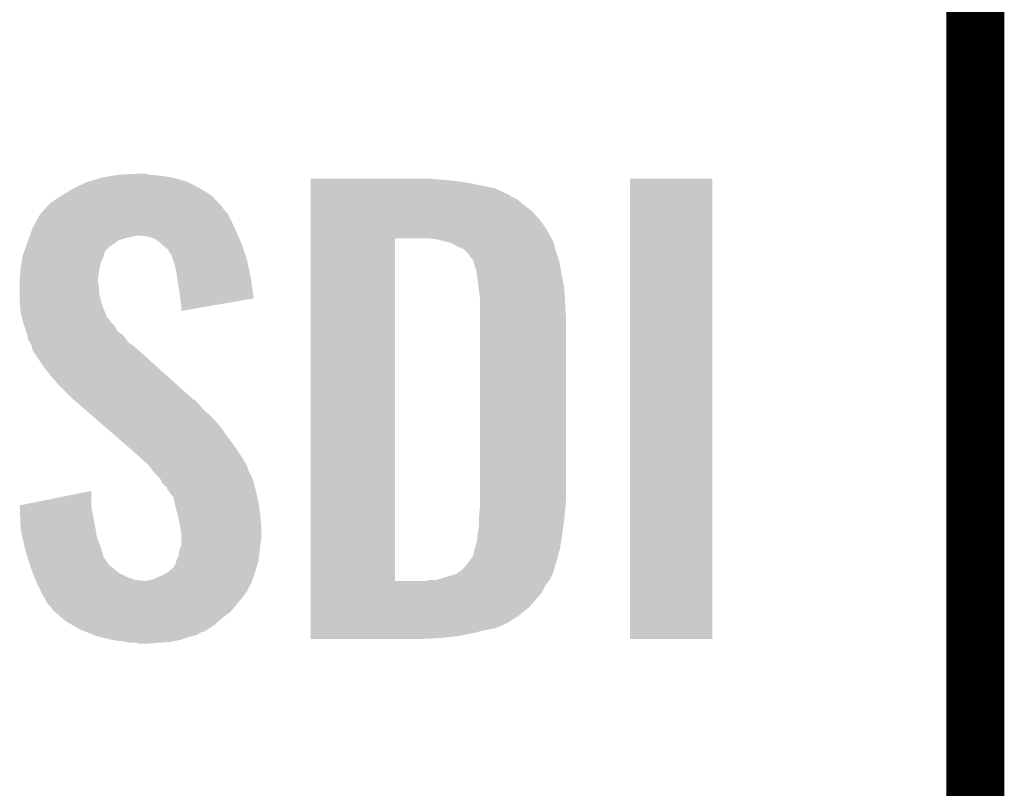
# Model space of a CAD drawing. Extents: x -1.3 to 24.2, y -6.4 to 36.7.
# Tile 4 of 38: x 1.5 to 4.1, y 1.5 to 3.6. Entities that reach past the tile are written whole.
import ezdxf

# ---------------------------------------------------------------- set-up
doc = ezdxf.new("R2010")
doc.units = 0
doc.layers.add('PRESSURE_27_CLICK_V100_GTO', color=14, linetype='CONTINUOUS')

msp = doc.modelspace()

# ---------------------------------------------------------------- linework, layer by layer
at = {"layer": 'PRESSURE_27_CLICK_V100_GTO', "const_width": 0.1524}
for points in [[(4.0132, -3.0988), (4.0132, 15.7988)], [(4.0132, 1.397), (4.0132, 3.683)]]:
    msp.add_lwpolyline(points, dxfattribs=at)
at = {"layer": 'PRESSURE_27_CLICK_V100_GTO'}
for points in [[(1.75006, 3.15214), (1.765302, 3.15468), (1.86944, 3.15214), (1.844038, 3.15468)], [(1.765302, 3.15468), (1.81864, 3.15722), (1.844038, 3.15468), (1.831342, 3.15722)], [(1.645922, 3.11912), (1.678942, 3.134362), (1.976118, 3.11912), (1.945636, 3.134362)], [(1.678942, 3.134362), (1.687064, 3.1369), (1.945636, 3.134362), (1.94056, 3.1369)], [(1.687064, 3.1369), (1.71958, 3.14706), (1.94056, 3.1369), (1.905002, 3.14706)], [(1.71958, 3.14706), (1.75006, 3.15214), (1.905002, 3.14706), (1.86944, 3.15214)], [(2.26824, 3.14198), (2.268242, 3.14452), (2.6035, 3.14198), (2.5781, 3.14452)], [(2.26824, 3.13944), (2.26824, 3.14198), (2.63652, 3.13944), (2.6035, 3.14198)], [(2.26824, 3.13436), (2.26824, 3.13944), (2.674618, 3.13436), (2.63652, 3.13944)], [(2.26824, 3.119118), (2.26824, 3.13436), (2.750822, 3.119118), (2.674618, 3.13436)], [(3.10642, 1.935502), (3.10644, 3.144498), (3.322298, 1.935502), (3.32232, 3.144498)], [(3.10644, 3.144498), (3.106442, 3.14452), (3.32232, 3.144498), (3.106442, 3.14452)], [(1.612388, 3.098798), (1.62052, 3.10388), (2.009142, 3.098798), (2.000884, 3.10388)], [(1.62052, 3.10388), (1.645922, 3.11912), (2.000884, 3.10388), (1.976118, 3.11912)], [(2.26824, 3.10388), (2.26824, 3.119118), (2.78384, 3.10388), (2.750822, 3.119118)], [(2.26824, 3.101338), (2.26824, 3.10388), (2.788922, 3.101338), (2.78384, 3.10388)], [(1.573316, 3.068316), (1.584964, 3.081022), (2.037082, 3.068316), (2.025436, 3.081022)], [(1.584964, 3.081022), (1.59004, 3.083562), (2.025436, 3.081022), (2.023108, 3.083562)], [(1.59004, 3.083562), (1.6002, 3.09118), (2.023108, 3.083562), (2.016126, 3.09118)], [(1.6002, 3.09118), (1.612388, 3.098798), (2.016126, 3.09118), (2.009142, 3.098798)], [(2.26824, 3.09626), (2.26824, 3.101338), (2.796542, 3.09626), (2.788922, 3.101338)], [(2.26824, 3.08864), (2.26824, 3.09626), (2.81178, 3.08864), (2.796542, 3.09626)], [(2.26824, 3.0734), (2.26824, 3.08864), (2.829558, 3.0734), (2.81178, 3.08864)], [(1.557022, 3.05054), (1.559346, 3.053076), (2.05105, 3.05054), (2.049782, 3.053076)], [(1.559346, 3.053076), (1.568662, 3.06324), (2.049782, 3.053076), (2.039622, 3.06324)], [(1.568662, 3.06324), (1.573316, 3.068316), (2.039622, 3.06324), (2.037082, 3.068316)], [(2.26824, 3.05816), (2.26824, 3.0734), (2.84988, 3.05816), (2.829558, 3.0734)], [(2.26824, 3.0353), (2.26824, 3.05816), (2.8702, 3.0353), (2.84988, 3.05816)], [(1.5367, 3.012442), (1.547536, 3.03276), (2.069176, 3.012442), (2.05994, 3.03276)], [(1.547536, 3.03276), (1.557022, 3.05054), (2.05994, 3.03276), (2.05105, 3.05054)], [(2.268238, 3.0099), (2.26824, 3.0353), (2.88798, 3.0099), (2.8702, 3.0353)], [(1.530348, 2.99466), (1.533978, 3.00482), (2.076996, 2.99466), (2.07264, 3.00482)], [(1.533978, 3.00482), (1.5367, 3.012442), (2.07264, 3.00482), (2.069176, 3.012442)], [(2.268238, 2.98704), (2.268238, 3.0099), (2.90045, 2.98704), (2.88798, 3.0099)], [(1.522184, 2.971798), (1.525812, 2.981958), (1.750058, 2.971798), (1.762758, 2.981958)], [(1.525812, 2.981958), (1.528534, 2.98958), (1.762758, 2.981958), (1.78816, 2.98958)], [(1.528534, 2.98958), (1.529442, 2.99212), (1.78816, 2.98958), (1.80086, 2.99212)], [(1.529442, 2.99212), (1.530348, 2.99466), (1.80086, 2.99212), (1.811018, 2.99466)], [(1.838958, 2.99212), (1.818638, 2.99466), (2.078084, 2.99212), (2.076996, 2.99466)], [(1.85674, 2.987042), (1.838958, 2.99212), (2.08026, 2.987042), (2.078084, 2.99212)], [(1.87198, 2.97688), (1.85674, 2.987042), (2.084616, 2.97688), (2.08026, 2.987042)], [(1.879602, 2.96926), (1.87198, 2.97688), (2.08788, 2.96926), (2.084616, 2.97688)], [(2.268222, 2.087902), (2.268238, 2.98704), (2.4892, 2.087902), (2.489222, 2.98704)], [(2.600962, 2.9845), (2.580638, 2.98704), (2.901836, 2.9845), (2.90045, 2.98704)], [(2.60985, 2.98196), (2.600962, 2.9845), (2.90322, 2.98196), (2.901836, 2.9845)], [(2.618738, 2.97942), (2.60985, 2.98196), (2.904492, 2.97942), (2.90322, 2.98196)], [(2.631442, 2.976878), (2.618738, 2.97942), (2.905762, 2.976878), (2.904492, 2.97942)], [(2.644142, 2.971798), (2.631442, 2.976878), (2.907032, 2.971798), (2.905762, 2.976878)], [(1.511302, 2.941322), (1.514928, 2.951478), (1.72466, 2.941322), (1.727198, 2.951478)], [(1.514928, 2.951478), (1.517648, 2.959096), (1.727198, 2.951478), (1.73228, 2.959096)], [(1.517648, 2.959096), (1.518554, 2.961634), (1.73228, 2.959096), (1.737346, 2.961634)], [(1.518554, 2.961634), (1.51946, 2.964168), (1.737346, 2.961634), (1.73736, 2.964168)], [(1.51946, 2.964168), (1.522184, 2.971798), (1.73736, 2.964168), (1.750058, 2.971798)], [(1.88214, 2.966722), (1.879602, 2.96926), (2.088726, 2.966722), (2.08788, 2.96926)], [(1.892296, 2.9591), (1.88214, 2.966722), (2.091268, 2.9591), (2.088726, 2.966722)], [(1.897378, 2.948944), (1.892296, 2.9591), (2.094652, 2.948944), (2.091268, 2.9591)], [(1.902454, 2.943866), (1.897378, 2.948944), (2.096346, 2.943866), (2.094652, 2.948944)], [(2.651762, 2.96672), (2.644142, 2.971798), (2.9083, 2.96672), (2.907032, 2.971798)], [(2.656844, 2.96418), (2.651762, 2.96672), (2.909026, 2.96418), (2.9083, 2.96672)], [(2.659384, 2.964178), (2.656844, 2.96418), (2.909028, 2.964178), (2.909026, 2.96418)], [(2.66954, 2.959098), (2.659384, 2.964178), (2.910478, 2.959098), (2.909028, 2.964178)], [(2.679698, 2.94894), (2.66954, 2.959098), (2.91338, 2.94894), (2.910478, 2.959098)], [(2.6797, 2.948938), (2.679698, 2.94894), (2.913382, 2.948938), (2.91338, 2.94894)], [(2.694942, 2.928618), (2.6797, 2.948938), (2.920154, 2.928618), (2.913382, 2.948938)], [(1.507392, 2.91592), (1.509736, 2.931158), (1.7145, 2.91592), (1.71958, 2.931158)], [(1.509736, 2.931158), (1.5113, 2.941318), (1.71958, 2.931158), (1.72466, 2.941318)], [(1.5113, 2.941318), (1.511302, 2.941322), (1.72466, 2.941318), (1.72466, 2.941322)], [(1.90246, 2.941324), (1.902454, 2.943866), (2.097192, 2.941324), (2.096346, 2.943866)], [(1.906272, 2.931158), (1.90246, 2.941324), (2.10058, 2.931158), (2.097192, 2.941324)], [(1.910078, 2.921002), (1.906272, 2.931158), (2.10272, 2.921002), (2.10058, 2.931158)], [(2.695578, 2.92608), (2.694942, 2.928618), (2.921, 2.92608), (2.920154, 2.928618)], [(2.69748, 2.918462), (2.695578, 2.92608), (2.92227, 2.918462), (2.921, 2.92608)], [(1.50368, 2.8829), (1.505458, 2.90068), (1.709736, 2.8829), (1.71196, 2.90068)], [(1.505458, 2.90068), (1.50622, 2.9083), (1.71196, 2.90068), (1.71323, 2.9083)], [(1.50622, 2.9083), (1.507392, 2.91592), (1.71323, 2.9083), (1.7145, 2.91592)], [(1.91516, 2.89814), (1.910078, 2.921002), (2.107532, 2.89814), (2.10272, 2.921002)], [(1.917568, 2.8829), (1.91516, 2.89814), (2.11074, 2.8829), (2.107532, 2.89814)], [(2.70002, 2.91084), (2.69748, 2.918462), (2.92354, 2.91084), (2.92227, 2.918462)], [(2.70256, 2.905756), (2.70002, 2.91084), (2.924388, 2.905756), (2.92354, 2.91084)], [(2.70256, 2.903218), (2.70256, 2.905756), (2.924812, 2.903218), (2.924388, 2.905756)], [(2.70383, 2.8956), (2.70256, 2.903218), (2.92608, 2.8956), (2.924812, 2.903218)], [(1.50368, 2.880358), (1.50368, 2.8829), (1.70942, 2.880358), (1.709736, 2.8829)], [(1.50368, 2.870198), (1.50368, 2.880358), (1.70942, 2.870198), (1.70942, 2.880358)], [(1.50368, 2.860038), (1.50368, 2.870198), (1.71196, 2.860038), (1.70942, 2.870198)], [(1.92278, 2.84988), (1.917568, 2.8829), (2.115446, 2.84988), (2.11074, 2.8829)], [(2.7051, 2.88798), (2.70383, 2.8956), (2.927604, 2.88798), (2.92608, 2.8956)], [(2.70891, 2.8575), (2.7051, 2.88798), (2.9337, 2.8575), (2.927604, 2.88798)], [(1.50368, 2.844798), (1.50368, 2.860038), (1.71196, 2.844798), (1.71196, 2.860038)], [(1.50368, 2.824478), (1.50368, 2.844798), (1.717042, 2.824478), (1.71196, 2.844798)], [(1.92532, 2.82956), (1.92278, 2.84988), (2.11834, 2.82956), (2.115446, 2.84988)], [(2.71272, 2.827018), (2.70891, 2.8575), (2.935494, 2.827018), (2.9337, 2.8575)], [(1.504462, 2.814318), (1.50368, 2.824478), (1.719582, 2.814318), (1.717042, 2.824478)], [(1.925322, 2.829556), (1.92532, 2.82956), (2.11834, 2.829556), (2.11834, 2.82956)], [(1.92786, 2.81178), (1.925322, 2.829556), (2.015702, 2.81178), (2.11834, 2.829556)], [(2.71272, 2.81432), (2.71272, 2.827018), (2.93624, 2.81432), (2.935494, 2.827018)], [(1.50622, 2.791462), (1.504462, 2.814318), (1.728376, 2.791462), (1.719582, 2.814318)], [(1.92786, 2.796566), (1.92786, 2.81178), (1.92786, 2.796566), (2.015702, 2.81178)], [(2.71272, 2.768602), (2.71272, 2.81432), (2.93878, 2.768602), (2.93624, 2.81432)], [(1.508992, 2.7813), (1.50622, 2.791462), (1.732284, 2.7813), (1.728376, 2.791462)], [(1.510378, 2.77622), (1.508992, 2.7813), (1.73736, 2.77622), (1.732284, 2.7813)], [(1.512458, 2.768598), (1.510378, 2.77622), (1.742442, 2.768598), (1.73736, 2.77622)], [(1.513842, 2.76352), (1.512458, 2.768598), (1.74752, 2.76352), (1.742442, 2.768598)], [(2.71272, 2.30632), (2.71272, 2.768602), (2.93878, 2.30632), (2.93878, 2.768602)], [(1.515538, 2.758436), (1.513842, 2.76352), (1.752602, 2.758436), (1.74752, 2.76352)], [(1.520614, 2.7432), (1.515538, 2.758436), (1.760224, 2.7432), (1.752602, 2.758436)], [(1.52146, 2.740658), (1.520614, 2.7432), (1.764036, 2.740658), (1.760224, 2.7432)], [(1.523366, 2.733038), (1.52146, 2.740658), (1.775462, 2.733038), (1.764036, 2.740658)], [(1.526538, 2.720342), (1.523366, 2.733038), (1.784532, 2.720342), (1.775462, 2.733038)], [(1.52959, 2.715258), (1.526538, 2.720342), (1.788162, 2.715258), (1.784532, 2.720342)], [(1.53416, 2.707642), (1.52959, 2.715258), (1.798318, 2.707642), (1.788162, 2.715258)], [(1.536066, 2.70002), (1.53416, 2.707642), (1.80848, 2.70002), (1.798318, 2.707642)], [(1.5367, 2.697482), (1.536066, 2.70002), (1.811306, 2.697482), (1.80848, 2.70002)], [(1.5367, 2.694944), (1.5367, 2.697482), (1.814132, 2.694944), (1.811306, 2.697482)], [(1.56718, 2.64922), (1.5367, 2.694944), (1.865032, 2.64922), (1.814132, 2.694944)], [(1.5875, 2.62382), (1.56718, 2.64922), (1.893308, 2.62382), (1.865032, 2.64922)], [(1.60274, 2.60604), (1.5875, 2.62382), (1.913102, 2.60604), (1.893308, 2.62382)], [(1.64338, 2.565398), (1.60274, 2.60604), (1.958344, 2.565398), (1.913102, 2.60604)], [(1.646312, 2.562858), (1.64338, 2.565398), (1.96342, 2.562858), (1.958344, 2.565398)], [(1.658032, 2.5527), (1.646312, 2.562858), (1.97358, 2.5527), (1.96342, 2.562858)], [(1.67562, 2.537458), (1.658032, 2.5527), (1.98628, 2.537458), (1.97358, 2.5527)], [(1.696134, 2.51968), (1.67562, 2.537458), (2.0066, 2.51968), (1.98628, 2.537458)], [(1.725442, 2.49428), (1.696134, 2.51968), (2.02946, 2.49428), (2.0066, 2.51968)], [(1.78992, 2.4384), (1.725442, 2.49428), (2.0701, 2.4384), (2.02946, 2.49428)], [(1.79578, 2.43332), (1.78992, 2.4384), (2.073488, 2.43332), (2.0701, 2.4384)], [(1.824358, 2.407918), (1.79578, 2.43332), (2.09042, 2.407918), (2.073488, 2.43332)], [(1.830074, 2.402838), (1.824358, 2.407918), (2.092962, 2.402838), (2.09042, 2.407918)], [(1.838644, 2.39522), (1.830074, 2.402838), (2.09804, 2.39522), (2.092962, 2.402838)], [(1.8415, 2.39268), (1.838644, 2.39522), (2.098994, 2.39268), (2.09804, 2.39522)], [(1.854838, 2.3749), (1.8415, 2.39268), (2.10566, 2.3749), (2.098994, 2.39268)], [(1.85674, 2.372362), (1.854838, 2.3749), (2.10693, 2.372362), (2.10566, 2.3749)], [(1.871978, 2.35712), (1.85674, 2.372362), (2.114552, 2.35712), (2.10693, 2.372362)], [(1.87325, 2.354578), (1.871978, 2.35712), (2.115822, 2.354578), (2.114552, 2.35712)], [(1.879598, 2.341886), (1.87325, 2.354578), (2.119284, 2.341886), (2.115822, 2.354578)], [(1.889756, 2.334262), (1.879598, 2.341886), (2.121362, 2.334262), (2.119284, 2.341886)], [(1.8923, 2.326644), (1.889756, 2.334262), (2.12344, 2.326644), (2.121362, 2.334262)], [(1.503698, 2.286004), (1.69164, 2.324074), (1.69164, 2.286004), (1.69164, 2.324074)], [(1.892304, 2.32664), (1.8923, 2.326644), (2.12344, 2.32664), (2.12344, 2.326644)], [(1.894838, 2.324102), (1.892304, 2.32664), (2.124026, 2.324102), (2.12344, 2.32664)], [(1.907538, 2.306324), (1.894838, 2.324102), (2.12813, 2.306324), (2.124026, 2.324102)], [(1.910362, 2.29362), (1.907538, 2.306324), (2.13106, 2.29362), (2.12813, 2.306324)], [(2.71272, 2.28854), (2.71272, 2.30632), (2.937162, 2.28854), (2.93878, 2.30632)], [(1.5038, 2.283458), (1.503698, 2.286004), (1.69164, 2.283458), (1.69164, 2.286004)], [(1.504808, 2.25806), (1.5038, 2.283458), (1.69672, 2.25806), (1.69164, 2.283458)], [(1.91262, 2.28346), (1.910362, 2.29362), (2.132416, 2.28346), (2.13106, 2.29362)], [(1.919606, 2.25552), (1.91262, 2.28346), (2.13614, 2.25552), (2.132416, 2.28346)], [(2.71018, 2.260602), (2.711796, 2.27838), (2.934758, 2.260602), (2.93624, 2.27838)], [(2.711796, 2.27838), (2.71272, 2.28854), (2.93624, 2.27838), (2.937162, 2.28854)], [(1.50622, 2.222502), (1.504808, 2.25806), (1.703188, 2.222502), (1.69672, 2.25806)], [(1.92278, 2.24282), (1.919606, 2.25552), (2.136934, 2.24282), (2.13614, 2.25552)], [(2.71018, 2.2479), (2.71018, 2.260602), (2.9337, 2.2479), (2.934758, 2.260602)], [(1.927438, 2.214882), (1.92278, 2.24282), (2.13868, 2.214882), (2.136934, 2.24282)], [(2.70764, 2.217422), (2.71018, 2.23774), (2.929346, 2.217422), (2.932248, 2.23774)], [(2.71018, 2.23774), (2.71018, 2.2479), (2.932248, 2.23774), (2.9337, 2.2479)], [(1.51084, 2.20218), (1.50622, 2.222502), (1.706882, 2.20218), (1.703188, 2.222502)], [(1.51719, 2.17424), (1.51084, 2.20218), (1.71704, 2.17424), (1.706882, 2.20218)], [(1.92786, 2.212342), (1.927438, 2.214882), (2.13868, 2.212342), (2.13868, 2.214882)], [(1.92786, 2.20218), (1.92786, 2.212342), (2.13868, 2.20218), (2.13868, 2.212342)], [(1.92786, 2.1844), (1.92786, 2.20218), (2.13614, 2.1844), (2.13868, 2.20218)], [(2.705098, 2.194558), (2.7051, 2.204718), (2.926078, 2.194558), (2.92753, 2.204718)], [(2.7051, 2.204718), (2.70764, 2.217422), (2.92753, 2.204718), (2.929346, 2.217422)], [(1.51892, 2.16662), (1.51719, 2.17424), (1.719328, 2.16662), (1.71704, 2.17424)], [(1.922782, 2.166622), (1.92786, 2.181864), (2.133916, 2.166622), (2.135822, 2.181864)], [(1.92786, 2.181864), (1.92786, 2.1844), (2.135822, 2.181864), (2.13614, 2.1844)], [(2.69748, 2.16916), (2.700018, 2.176778), (2.921508, 2.16916), (2.92354, 2.176778)], [(2.700018, 2.176778), (2.702558, 2.184398), (2.92354, 2.176778), (2.924628, 2.184398)], [(2.702558, 2.184398), (2.70256, 2.186936), (2.924628, 2.184398), (2.92499, 2.186936)], [(2.70256, 2.186936), (2.705098, 2.194558), (2.92499, 2.186936), (2.926078, 2.194558)], [(1.524536, 2.148838), (1.51892, 2.16662), (1.724664, 2.148838), (1.719328, 2.16662)], [(1.525338, 2.1463), (1.524536, 2.148838), (1.7272, 2.1463), (1.724664, 2.148838)], [(1.527744, 2.13868), (1.525338, 2.1463), (1.73228, 2.13868), (1.7272, 2.1463)], [(1.91516, 2.141222), (1.92024, 2.151382), (2.13106, 2.141222), (2.132188, 2.151382)], [(1.92024, 2.151382), (1.922356, 2.16408), (2.132188, 2.151382), (2.1336, 2.16408)], [(1.922356, 2.16408), (1.922782, 2.166622), (2.1336, 2.16408), (2.133916, 2.166622)], [(2.68351, 2.13868), (2.694938, 2.153916), (2.91338, 2.13868), (2.917442, 2.153916)], [(2.694938, 2.153916), (2.69748, 2.16916), (2.917442, 2.153916), (2.921508, 2.16916)], [(1.530952, 2.128518), (1.527744, 2.13868), (1.739902, 2.128518), (1.73228, 2.13868)], [(1.53416, 2.118358), (1.530952, 2.128518), (1.752602, 2.118358), (1.739902, 2.128518)], [(1.90246, 2.118362), (1.90754, 2.12344), (2.124202, 2.118362), (2.125726, 2.12344)], [(1.90754, 2.12344), (1.912622, 2.131062), (2.125726, 2.12344), (2.128012, 2.131062)], [(1.912622, 2.131062), (1.915158, 2.141218), (2.128012, 2.131062), (2.13106, 2.141218)], [(1.915158, 2.141218), (1.91516, 2.141222), (2.13106, 2.141218), (2.13106, 2.141222)], [(2.666992, 2.11836), (2.6797, 2.1336), (2.907126, 2.11836), (2.911816, 2.1336)], [(2.6797, 2.1336), (2.68351, 2.13868), (2.911816, 2.1336), (2.91338, 2.13868)], [(1.538226, 2.108198), (1.53416, 2.118358), (1.765302, 2.108198), (1.752602, 2.118358)], [(1.542288, 2.09804), (1.538226, 2.108198), (1.78562, 2.09804), (1.765302, 2.108198)], [(1.545336, 2.09042), (1.542288, 2.09804), (1.805942, 2.09042), (1.78562, 2.09804)], [(1.856742, 2.09296), (1.8796, 2.10312), (2.11582, 2.09296), (2.119206, 2.10312)], [(1.8796, 2.10312), (1.8923, 2.11074), (2.119206, 2.10312), (2.121746, 2.11074)], [(1.8923, 2.11074), (1.89907, 2.11582), (2.121746, 2.11074), (2.12344, 2.11582)], [(1.89907, 2.11582), (1.90246, 2.118362), (2.12344, 2.11582), (2.124202, 2.118362)], [(2.598416, 2.09042), (2.63144, 2.10058), (2.8956, 2.09042), (2.90068, 2.10058)], [(2.63144, 2.10058), (2.64922, 2.105658), (2.90068, 2.10058), (2.903218, 2.105658)], [(2.64922, 2.105658), (2.649222, 2.10566), (2.903218, 2.105658), (2.90322, 2.10566)], [(2.649222, 2.10566), (2.664452, 2.115816), (2.90322, 2.10566), (2.906344, 2.115816)], [(2.664452, 2.115816), (2.66446, 2.118338), (2.906344, 2.115816), (2.90712, 2.118338)], [(2.66446, 2.118338), (2.666992, 2.11836), (2.90712, 2.118338), (2.907126, 2.11836)], [(1.546352, 2.08788), (1.545336, 2.09042), (1.828802, 2.08788), (1.805942, 2.09042)], [(1.547368, 2.08534), (1.546352, 2.08788), (2.11328, 2.08534), (2.114126, 2.08788)], [(1.5494, 2.08026), (1.547368, 2.08534), (2.110738, 2.08026), (2.11328, 2.08534)], [(1.55956, 2.05994), (1.5494, 2.08026), (2.100578, 2.05994), (2.110738, 2.08026)], [(1.836422, 2.08788), (1.856742, 2.09296), (2.114126, 2.08788), (2.11582, 2.09296)], [(2.268222, 2.08788), (2.268222, 2.087902), (2.570478, 2.08788), (2.4892, 2.087902)], [(2.268222, 2.077718), (2.268222, 2.08788), (2.885438, 2.077718), (2.893566, 2.08788)], [(2.268222, 2.0574), (2.268222, 2.077718), (2.87528, 2.0574), (2.885438, 2.077718)], [(2.570478, 2.08788), (2.583178, 2.09042), (2.893566, 2.08788), (2.8956, 2.09042)], [(1.56083, 2.0574), (1.55956, 2.05994), (2.09804, 2.0574), (2.100578, 2.05994)], [(1.56464, 2.04978), (1.56083, 2.0574), (2.09296, 2.04978), (2.09804, 2.0574)], [(1.571696, 2.03708), (1.56464, 2.04978), (2.0828, 2.03708), (2.09296, 2.04978)], [(2.26822, 2.016758), (2.268222, 2.0574), (2.839718, 2.016758), (2.87528, 2.0574)], [(1.577338, 2.026922), (1.571696, 2.03708), (2.074334, 2.026922), (2.0828, 2.03708)], [(1.587498, 2.01676), (1.577338, 2.026922), (2.065866, 2.01676), (2.074334, 2.026922)], [(1.590038, 2.011684), (1.587498, 2.01676), (2.061636, 2.011684), (2.065866, 2.01676)], [(1.595972, 2.006598), (1.590038, 2.011684), (2.057398, 2.006598), (2.061636, 2.011684)], [(1.613748, 1.99136), (1.595972, 2.006598), (2.03708, 1.99136), (2.057398, 2.006598)], [(1.6256, 1.9812), (1.613748, 1.99136), (2.025468, 1.9812), (2.03708, 1.99136)], [(2.26822, 1.99644), (2.26822, 2.016758), (2.814318, 1.99644), (2.839718, 2.016758)], [(2.26822, 1.97866), (2.26822, 1.99644), (2.786378, 1.97866), (2.814318, 1.99644)], [(1.638936, 1.97358), (1.6256, 1.9812), (2.01676, 1.97358), (2.025468, 1.9812)], [(1.661158, 1.96088), (1.638936, 1.97358), (1.99771, 1.96088), (2.01676, 1.97358)], [(2.26822, 1.97104), (2.26822, 1.97866), (2.77114, 1.97104), (2.786378, 1.97866)], [(2.26822, 1.96342), (2.26822, 1.97104), (2.753358, 1.96342), (2.77114, 1.97104)], [(1.667334, 1.958338), (1.661158, 1.96088), (1.993898, 1.958338), (1.99771, 1.96088)], [(1.673502, 1.955798), (1.667334, 1.958338), (1.991354, 1.955798), (1.993898, 1.958338)], [(1.679666, 1.95326), (1.673502, 1.955798), (1.981198, 1.95326), (1.991354, 1.955798)], [(1.69818, 1.945638), (1.679666, 1.95326), (1.968498, 1.945638), (1.981198, 1.95326)], [(1.704338, 1.943102), (1.69818, 1.945638), (1.958352, 1.943102), (1.968498, 1.945638)], [(1.714506, 1.94056), (1.704338, 1.943102), (1.948182, 1.94056), (1.958352, 1.943102)], [(1.74498, 1.93294), (1.714506, 1.94056), (1.925318, 1.93294), (1.948182, 1.94056)], [(2.26822, 1.95834), (2.26822, 1.96342), (2.72542, 1.95834), (2.753358, 1.96342)], [(2.26822, 1.95072), (2.26822, 1.95834), (2.69494, 1.95072), (2.72542, 1.95834)], [(2.26822, 1.9431), (2.26822, 1.95072), (2.65684, 1.9431), (2.69494, 1.95072)], [(2.26822, 1.93802), (2.26822, 1.9431), (2.61112, 1.93802), (2.65684, 1.9431)], [(1.78054, 1.92786), (1.74498, 1.93294), (1.89992, 1.92786), (1.925318, 1.93294)], [(1.795778, 1.92532), (1.78054, 1.92786), (1.86944, 1.92532), (1.89992, 1.92786)], [(1.818638, 1.922782), (1.811016, 1.92532), (1.836446, 1.922782), (1.86944, 1.92532)], [(1.836422, 1.92278), (1.818638, 1.922782), (1.836422, 1.92278), (1.836446, 1.922782)], [(2.26822, 1.935502), (2.26822, 1.93802), (2.563278, 1.935502), (2.61112, 1.93802)], [(2.562862, 1.93548), (2.26822, 1.935502), (2.562862, 1.93548), (2.563278, 1.935502)], [(3.322298, 1.93548), (3.10642, 1.935502), (3.322298, 1.93548), (3.322298, 1.935502)]]:
    msp.add_solid(points, dxfattribs=at)

doc.saveas('drawing.dxf')
